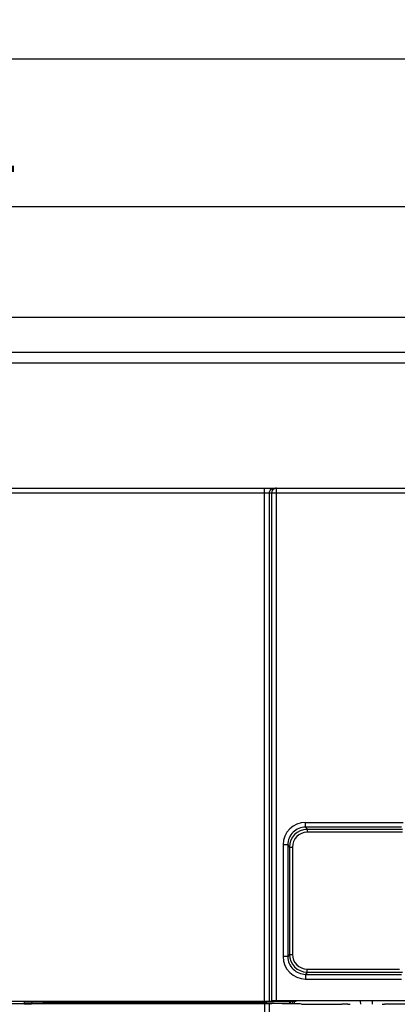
# Model space of a CAD drawing. Header units: millimetres. Extents: x 0 to 2125, y 1 to 1486.
# Tile 33 of 55: x 314 to 378, y 1229 to 1396. Entities that reach past the tile are written whole.
import ezdxf

# ---------------------------------------------------------------- set-up
doc = ezdxf.new("R2010")
doc.units = ezdxf.units.MM
doc.header["$LTSCALE"] = 77.505185
doc.header["$PDMODE"] = 3
doc.header["$PDSIZE"] = 0.3125
doc.layers.get('0').update_dxf_attribs({"linetype": 'CONTINUOUS'})
doc.layers.get('Defpoints').update_dxf_attribs({"linetype": 'CONTINUOUS'})
doc.styles.get("Standard").update_dxf_attribs({"font": 'arial.ttf'})
doc.dimstyles.new('DIMSTYLE_1', dxfattribs={"dimtxt": 10, "dimasz": 3, "dimexe": 1.5, "dimexo": 3, "dimgap": 2.5, "dimtad": 1, "dimdec": 1, "dimlfac": 1.25, "dimzin": 0, "dimdsep": 46, "dimtxsty": 'Standard', "dimblk": '_FILLED', "dimblk1": '_FILLED', "dimblk2": '_FILLED', "dimcen": 0.09, "dimadec": 1, "dimazin": 0, "dimtp": 0.1, "dimtm": 0.1, "dimtfac": 1, "dimtdec": 1, "dimtofl": 0, "dimtmove": 0, "dimatfit": 3, "dimldrblk": '_FILLED', "dimfxl": 1, "dimtolj": 1, "dimtzin": 0, "dimarcsym": 0})

# ---------------------------------------------------------------- blocks, each defined once
blk = doc.blocks.new('_FILLED')
at = {"color": 0, "linetype": 'ByBlock'}
blk.add_solid([(0, 0), (-1, 0.25), (-1, -0.25)], dxfattribs=at)
blk = doc.blocks.new('*D1')
at = {"color": 0, "linetype": 'Continuous', "lineweight": -2, "transparency": 16777216}
for p, q in [((162.38, 1335.83), (162.38, 1365.58)), ((447.38, 1335.83), (447.38, 1365.58)), ((165.38, 1364.08), (444.38, 1364.08))]:
    blk.add_line(p, q, dxfattribs=at)
at = {"layer": 'Defpoints', "color": 0, "linetype": 'Continuous', "transparency": 16777216}
for p in [(447.38, 1364.08), (162.38, 1332.83), (447.38, 1332.83)]:
    blk.add_point(p, dxfattribs=at)
at = {"color": 0, "linetype": 'Continuous', "lineweight": -2, "transparency": 16777216, "xscale": 3, "yscale": 3, "zscale": 3, "rotation": 180}
blk.add_blockref('_FILLED', (162.38, 1364.08), dxfattribs=at)
at = {"color": 0, "linetype": 'Continuous', "lineweight": -2, "transparency": 16777216, "xscale": 3, "yscale": 3, "zscale": 3}
blk.add_blockref('_FILLED', (447.38, 1364.08), dxfattribs=at)
at = {"color": 0, "linetype": 'Continuous', "transparency": 16777216, "insert": (303.39, 1379.91), "char_height": 10, "width": 20.9294, "attachment_point": 2, "line_spacing_factor": 0.9}
blk.add_mtext('\\A1;W1', dxfattribs=at)
blk = doc.blocks.new('*D2')
at = {"color": 0, "linetype": 'Continuous', "lineweight": -2, "transparency": 16777216}
for p, q in [((139.88, 1348.33), (139.88, 1390.58)), ((469.88, 1348.33), (469.88, 1390.58)), ((142.88, 1389.08), (466.88, 1389.08))]:
    blk.add_line(p, q, dxfattribs=at)
at = {"layer": 'Defpoints', "color": 0, "linetype": 'Continuous', "transparency": 16777216}
for p in [(469.88, 1389.08), (139.88, 1345.33), (469.88, 1345.33)]:
    blk.add_point(p, dxfattribs=at)
at = {"color": 0, "linetype": 'Continuous', "lineweight": -2, "transparency": 16777216, "xscale": 3, "yscale": 3, "zscale": 3, "rotation": 180}
blk.add_blockref('_FILLED', (139.88, 1389.08), dxfattribs=at)
at = {"color": 0, "linetype": 'Continuous', "lineweight": -2, "transparency": 16777216, "xscale": 3, "yscale": 3, "zscale": 3}
blk.add_blockref('_FILLED', (469.88, 1389.08), dxfattribs=at)
at = {"color": 0, "linetype": 'Continuous', "transparency": 16777216, "insert": (304.92, 1404.91), "char_height": 10, "width": 13.1599, "attachment_point": 2, "line_spacing_factor": 0.9}
blk.add_mtext('\\A1;W', dxfattribs=at)

msp = doc.modelspace()

# ---------------------------------------------------------------- linework, layer by layer
at = {"linetype": 'Continuous'}
for p, q in [((139.87837, 1345.32716), (469.87837, 1345.32716)), ((431.97837, 1339.32716), (177.77837, 1339.32716)), ((431.97837, 1337.52716), (177.77837, 1337.52716)), ((142.37837, 1316.32716), (467.37837, 1316.32716)), ((355.65884, 1229.37167), (355.65884, 1316.32716)), ((357.65093, 1229.44479), (357.65093, 1316.32716)), ((142.37837, 1315.52716), (467.37837, 1315.52716)), ((356.45835, 1229.40281), (356.45835, 1315.52716)), ((356.87888, 1315.73504), (356.85141, 1315.52716)), ((356.85141, 1229.4421), (356.85141, 1315.52716)), ((362.59554, 1258.9002), (362.59554, 1259.69971)), ((362.59554, 1259.69971), (379.14861, 1259.69971)), ((362.59554, 1258.9002), (362.86494, 1258.51448)), ((378.85708, 1258.9002), (362.59554, 1258.9002)), ((362.86494, 1258.51448), (362.86494, 1258.01479)), ((379.03554, 1258.51448), (362.86494, 1258.51448)), ((379.01869, 1258.01479), (362.86494, 1258.01479)), ((358.79765, 1255.90063), (358.79765, 1236.95369)), ((359.59741, 1255.90063), (358.79765, 1255.90063)), ((359.59741, 1255.90063), (359.59741, 1236.95369)), ((359.59741, 1255.90063), (359.86648, 1255.51539)), ((359.86648, 1255.51539), (359.86648, 1237.33892)), ((359.86648, 1255.51539), (360.36633, 1255.51539)), ((360.36633, 1255.51539), (360.36633, 1237.33892)), ((359.59741, 1236.95369), (358.79765, 1236.95369)), ((359.86648, 1237.33892), (359.59741, 1236.95369)), ((359.86648, 1237.33892), (360.36633, 1237.33892)), ((362.86494, 1234.33983), (362.86494, 1234.83953)), ((362.86494, 1234.83953), (378.53585, 1234.83953)), ((362.86494, 1234.33983), (362.59554, 1233.95412)), ((362.59554, 1233.95412), (362.59554, 1233.15461)), ((362.59554, 1233.95412), (378.85708, 1233.95412)), ((362.59554, 1233.15461), (378.8501, 1233.15461)), ((362.86494, 1234.33983), (379.03554, 1234.33983)), ((355.65884, 1229.37167), (140.67837, 1229.37167)), ((355.65884, 1228.93605), (140.67837, 1228.93605)), ((314.87837, 1229.3104), (314.87837, 1228.97942)), ((314.87837, 1229.3104), (316.26127, 1229.3104)), ((314.87838, 1228.97942), (316.10916, 1228.97942)), ((316.10916, 1228.97942), (316.2845, 1228.98992)), ((316.26127, 1228.98992), (316.26127, 1229.3104)), ((351.70815, 1228.9947), (317.2807, 1228.9947)), ((318.19313, 1228.9947), (318.19313, 1229.30264)), ((318.19313, 1229.30264), (323.87837, 1229.19155)), ((323.87837, 1229.19155), (323.87837, 1228.9947)), ((323.87837, 1229.19155), (355.23011, 1229.19155)), ((355.23011, 1229.19155), (356.43138, 1229.37167)), ((359.87837, 1229.28004), (355.23011, 1229.28004)), ((355.65884, 1228.93605), (355.65884, 824.32716)), ((356.43138, 1229.40011), (356.45829, 1229.4028)), ((356.45835, 1229.40281), (356.85141, 1229.4421)), ((356.45835, 826.82716), (356.45835, 1228.93201)), ((356.84672, 1228.87378), (356.45835, 1228.93201)), ((469.07837, 1229.44479), (357.65093, 1229.44479)), ((359.87837, 1229.28004), (359.99708, 1229.32752)), ((359.87837, 1229.28004), (359.87837, 1228.97199)), ((359.99708, 1229.32752), (359.99708, 1228.97122)), ((360.29707, 1229.32856), (360.29707, 1228.96901)), ((360.29707, 1229.32856), (360.7466, 1229.32856)), ((360.7466, 1229.32856), (360.99793, 1229.42909)), ((360.7466, 1228.96372), (360.7466, 1229.32856)), ((361.87837, 1228.91773), (361.70206, 1228.94416)), ((361.87837, 1228.91773), (368.76213, 1228.91773)), ((369.75833, 1228.91295), (370.15965, 1228.88893)), ((371.87752, 1229.42994), (371.88202, 1228.88893)), ((373.87923, 1229.42994), (373.87473, 1228.88893)), ((375.5971, 1228.88893), (375.99842, 1228.91295)), ((405.01213, 1228.91773), (376.99461, 1228.91773))]:
    msp.add_line(p, q, dxfattribs=at)
for centre, radius, start, end in [((357.66814, 1315.52262), 0.817, 157.9853079, 164.9364156), ((362.59632, 1255.90104), 3.79867, 90.0116734, 180.0062031), ((362.5951, 1255.90251), 2.99769, 89.991536, 180.0358741), ((362.86544, 1255.51552), 2.99896, 90.0094272, 180.0024908), ((362.8651, 1255.51601), 2.49878, 90.003696, 180.0141805), ((362.59632, 1236.95328), 3.79867, 179.993771, 269.9883525), ((362.5951, 1236.95181), 2.99769, 179.9641172, 270.0084727), ((362.86544, 1237.3388), 2.99897, 179.9976667, 269.9904153), ((362.86514, 1237.33834), 2.49881, 179.9865777, 269.9955457)]:
    msp.add_arc(centre, radius, start, end, dxfattribs=at)
for centre, major_axis, ratio, start_param, end_param in [((316.26127, 1229.29993), (2, 0), 0.005236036, 0.261799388, 1.570796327), ((317.2807, 1228.98946), (1, 0), 0.005236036, 1.570796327, 3.054326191), ((351.70815, 1228.94234), (10, 0), 0.005236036, 6.318091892, 7.853981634), ((355.65884, 1228.93186), (0.8, 0), 0.005236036, 0.034906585, 1.570796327), ((357.65093, 1229.442), (0.8, 0), 0.003490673, 1.570796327, 3.106686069), ((360.29707, 1229.32751), (0.3, 0), 0.003490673, 1.570796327, 3.132866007), ((368.76213, 1228.91249), (1, 0), 0.005236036, 0.087266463, 1.570796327), ((376.99461, 1228.91249), (1, 0), 0.005236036, 1.570796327, 3.054326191)]:
    msp.add_ellipse(centre, major_axis=major_axis, ratio=ratio, start_param=start_param, end_param=end_param, dxfattribs=at)
for points in [[(356.85811, 1316.21998), (356.97771, 1316.28874), (357.1199, 1316.32716), (357.25786, 1316.32716)], [(357.65093, 1316.32716), (357.44454, 1316.32716), (357.22455, 1316.23479), (357.08009, 1316.0874)], [(356.45835, 1315.52716), (356.45835, 1315.79379), (356.62696, 1316.08709), (356.85811, 1316.21998)], [(357.08009, 1316.0874), (357.00797, 1316.01382), (356.94934, 1315.92437), (356.91071, 1315.82887)]]:
    msp.add_open_spline(points, degree=3, dxfattribs=at)
msp.add_open_spline([(356.45822, 1229.37569), (356.37747, 1229.36358), (356.10912, 1229.38356), (355.84366, 1229.37167), (355.65884, 1229.37167)], degree=3, knots=[0, 0, 0, 0, 0.306406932, 1, 1, 1, 1], dxfattribs=at)

# ---------------------------------------------------------------- dimensions: what is measured, and where the dimension line sits
for base, p1, p2, text, picture, middle in [((469.87837, 1389.07716), (139.87837, 1345.32716), (469.87837, 1345.32716), 'W', '*D2', (304.92486, 1389.07716)), ((447.37837, 1364.07716), (162.37837, 1332.82716), (447.37837, 1332.82716), 'W1', '*D1', (303.39007, 1364.07716))]:
    dim = msp.add_linear_dim(base=base, p1=p1, p2=p2, text=text, dimstyle='DIMSTYLE_1', dxfattribs=at)
    dim.commit()
    dim.dimension.update_dxf_attribs({"geometry": picture, "text_midpoint": middle, "dimtype": 160})

doc.saveas('drawing.dxf')
